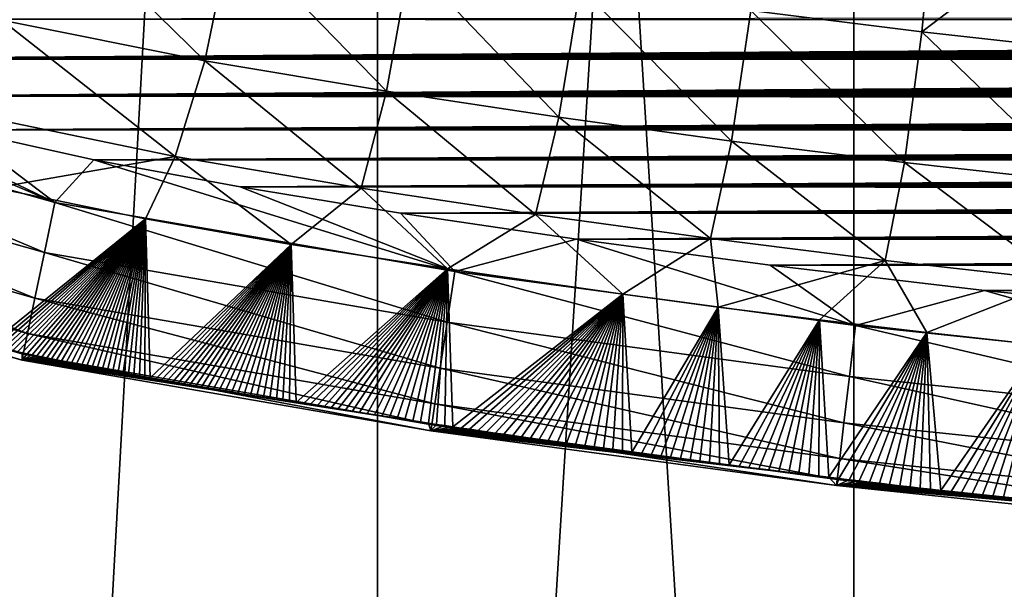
# Model space of a CAD drawing. Header units: metres. Extents: x -26 to 26, y -119 to 32.
# Tile 5 of 208: x -8.24 to -4.93, y -109.31 to -107.39. Entities that reach past the tile are written whole.
import ezdxf

# ---------------------------------------------------------------- set-up
doc = ezdxf.new("R2010")
doc.units = ezdxf.units.M
doc.layers.add('solid_13_411_041_XXX', color=7, linetype='CONTINUOUS')

msp = doc.modelspace()

# ---------------------------------------------------------------- linework, layer by layer
at = {"layer": 'solid_13_411_041_XXX'}
for points in [[(-7.038728, -93.205933, 98.140068), (-8.467604, -93.205933, 96.919693), (-8.467516, -119.005936, 96.919785)], [(-8.467604, -93.205933, 79.984489), (-7.038728, -93.205933, 78.764114), (-8.467516, -119.005936, 79.984398)], [(-7.038728, -93.205933, 98.140068), (-8.467516, -119.005936, 96.919785), (-7.038634, -119.005936, 98.140137)], [(-7.038728, -93.205933, 78.764114), (-7.038634, -119.005936, 78.764046), (-8.467516, -119.005936, 79.984398)], [(-7.038728, -93.205933, 98.140068), (-7.038634, -119.005936, 98.140137), (-5.436509, -119.005936, 99.12191)], [(-5.436536, -93.205933, 99.121895), (-7.038728, -93.205933, 98.140068), (-5.436509, -119.005936, 99.12191)], [(-7.038728, -93.205933, 78.764114), (-5.436536, -93.205933, 77.782288), (-7.038634, -119.005936, 78.764046)], [(-5.436536, -93.205933, 77.782288), (-5.436509, -119.005936, 77.782272), (-7.038634, -119.005936, 78.764046)], [(-5.436536, -93.205933, 99.121895), (-5.436509, -119.005936, 99.12191), (-3.700351, -119.005936, 99.841034)], [(-3.700479, -93.205933, 99.840988), (-5.436536, -93.205933, 99.121895), (-3.700351, -119.005936, 99.841034)], [(-5.436536, -93.205933, 77.782288), (-3.700479, -93.205933, 77.063187), (-5.436509, -119.005936, 77.782272)], [(-3.700479, -93.205933, 77.063187), (-3.700351, -119.005936, 77.063148), (-5.436509, -119.005936, 77.782272)], [(-8.303726, -107.394485, 141.047073), (-8.909096, -106.800293, 140.482422), (-8.194038, -106.968033, 140.481308)], [(-5.207723, -107.433243, 140.491501), (-5.782812, -107.361885, 140.490936), (-5.155391, -106.897522, 139.997116)], [(-5.207723, -107.433243, 140.491501), (-5.155391, -106.897522, 139.997116), (-4.585119, -106.960976, 139.997635)], [(-7.619824, -107.53109, 141.055267), (-8.303726, -107.394485, 141.047073), (-8.194038, -106.968033, 140.481308)], [(-7.619824, -107.53109, 141.055267), (-8.194038, -106.968033, 140.481308), (-7.530667, -107.097343, 140.487335)], [(-4.631732, -107.497192, 140.491989), (-5.207723, -107.433243, 140.491501), (-4.585119, -106.960976, 139.997635)], [(-7.008628, -107.633286, 141.058167), (-7.619824, -107.53109, 141.055267), (-7.530667, -107.097343, 140.487335)], [(-7.008628, -107.633286, 141.058167), (-7.530667, -107.097343, 140.487335), (-6.930664, -107.196754, 140.489563)], [(-6.428645, -107.720642, 141.058853), (-7.008628, -107.633286, 141.058167), (-6.930664, -107.196754, 140.489563)], [(-6.428645, -107.720642, 141.058853), (-6.930664, -107.196754, 140.489563), (-6.357194, -107.283051, 140.490265)], [(-5.847827, -107.800468, 141.059525), (-6.428645, -107.720642, 141.058853), (-6.357194, -107.283051, 140.490265)], [(-5.847827, -107.800468, 141.059525), (-6.357194, -107.283051, 140.490265), (-5.782812, -107.361885, 140.490936)], [(9.655159, -107.379677, 145.146133), (-9.627528, -107.390602, 145.146133), (9.606914, -107.398712, 145.146133)], [(-5.266341, -107.872704, 141.060043), (-5.847827, -107.800468, 141.059525), (-5.782812, -107.361885, 140.490936)], [(-5.266341, -107.872704, 141.060043), (-5.782812, -107.361885, 140.490936), (-5.207723, -107.433243, 140.491501)], [(9.606914, -107.398712, 145.146133), (-9.627528, -107.390602, 145.146133), (-9.260821, -107.52536, 145.146149)], [(9.606914, -107.398712, 145.146133), (-9.260821, -107.52536, 145.146149), (9.558223, -107.417564, 145.146133)], [(-8.303726, -107.394485, 141.047073), (-7.719782, -107.852394, 141.670105), (-8.425823, -107.706932, 141.659439)], [(-7.619824, -107.53109, 141.055267), (-7.719782, -107.852394, 141.670105), (-8.303726, -107.394485, 141.047073)], [(9.558223, -107.417564, 145.146133), (-9.260821, -107.52536, 145.146149), (9.509071, -107.436234, 145.146133)], [(9.509071, -107.436234, 145.146133), (-9.260821, -107.52536, 145.146149), (9.459443, -107.45472, 145.146149)], [(-4.683931, -107.937447, 141.060501), (-5.266341, -107.872704, 141.060043), (-5.207723, -107.433243, 140.491501)], [(-4.683931, -107.937447, 141.060501), (-5.207723, -107.433243, 140.491501), (-4.631732, -107.497192, 140.491989)], [(9.459443, -107.45472, 145.146149), (-9.260821, -107.52536, 145.146149), (9.409346, -107.473015, 145.146149)], [(9.409346, -107.473015, 145.146149), (-9.260821, -107.52536, 145.146149), (9.358829, -107.491142, 145.146149)], [(9.358829, -107.491142, 145.146149), (-9.260821, -107.52536, 145.146149), (9.307877, -107.509102, 145.146149)], [(9.307877, -107.509102, 145.146149), (-9.260821, -107.52536, 145.146149), (9.256473, -107.526878, 145.146149)], [(-9.260821, -107.52536, 145.146149), (-9.451155, -107.634087, 145.126526), (-8.124532, -108.006798, 145.126282)], [(-8.868689, -107.649773, 145.146164), (-9.260821, -107.52536, 145.146149), (-8.124532, -108.006798, 145.126282)], [(9.256473, -107.526878, 145.146149), (-9.260821, -107.52536, 145.146149), (-8.868689, -107.649773, 145.146164)], [(9.256473, -107.526878, 145.146149), (-8.868689, -107.649773, 145.146164), (9.204599, -107.544456, 145.146149)], [(9.204599, -107.544456, 145.146149), (-8.868689, -107.649773, 145.146164), (9.15224, -107.561844, 145.146149)], [(-7.619824, -107.53109, 141.055267), (-7.094439, -107.958527, 141.674149), (-7.719782, -107.852394, 141.670105)], [(-7.008628, -107.633286, 141.058167), (-7.094439, -107.958527, 141.674149), (-7.619824, -107.53109, 141.055267)], [(9.15224, -107.561844, 145.146149), (-8.868689, -107.649773, 145.146164), (9.099377, -107.579018, 145.146149)], [(9.099377, -107.579018, 145.146149), (-8.868689, -107.649773, 145.146164), (9.045992, -107.595978, 145.146149)], [(9.045992, -107.595978, 145.146149), (-8.868689, -107.649773, 145.146164), (8.992079, -107.612717, 145.146149)], [(8.992079, -107.612717, 145.146149), (-8.868689, -107.649773, 145.146164), (8.937696, -107.629272, 145.146164)], [(-9.451155, -107.634087, 145.126526), (-9.50905, -107.794708, 145.061218), (-8.159728, -108.17511, 145.059998)], [(-8.124532, -108.006798, 145.126282), (-9.451155, -107.634087, 145.126526), (-8.159728, -108.17511, 145.059998)], [(8.937696, -107.629272, 145.146164), (-8.868689, -107.649773, 145.146164), (8.88284, -107.64563, 145.146164)], [(8.88284, -107.64563, 145.146164), (-8.868689, -107.649773, 145.146164), (8.827491, -107.661789, 145.146164)], [(-7.008628, -107.633286, 141.058167), (-6.507006, -108.047417, 141.674805), (-7.094439, -107.958527, 141.674149)], [(-6.428645, -107.720642, 141.058853), (-6.507006, -108.047417, 141.674805), (-7.008628, -107.633286, 141.058167)], [(-8.447598, -107.762825, 145.146164), (-8.868689, -107.649773, 145.146164), (-8.124532, -108.006798, 145.126282)], [(8.827491, -107.661789, 145.146164), (-8.868689, -107.649773, 145.146164), (-8.447598, -107.762825, 145.146164)], [(8.827491, -107.661789, 145.146164), (-8.447598, -107.762825, 145.146164), (8.771628, -107.677734, 145.146164)], [(8.771628, -107.677734, 145.146164), (-8.447598, -107.762825, 145.146164), (8.715231, -107.693451, 145.146164)], [(8.715231, -107.693451, 145.146164), (-8.447598, -107.762825, 145.146164), (8.658278, -107.708939, 145.146164)], [(8.658278, -107.708939, 145.146164), (-8.447598, -107.762825, 145.146164), (8.600751, -107.724174, 145.146164)], [(-8.425823, -107.706932, 141.659439), (-7.719782, -107.852394, 141.670105), (-8.325755, -107.957504, 142.293732)], [(8.600751, -107.724174, 145.146164), (-8.447598, -107.762825, 145.146164), (8.542627, -107.739159, 145.146164)], [(8.542627, -107.739159, 145.146164), (-8.447598, -107.762825, 145.146164), (8.483989, -107.75386, 145.146164)], [(-6.428645, -107.720642, 141.058853), (-5.919114, -108.128609, 141.675491), (-6.507006, -108.047417, 141.674805)], [(-5.847827, -107.800468, 141.059525), (-5.919114, -108.128609, 141.675491), (-6.428645, -107.720642, 141.058853)], [(8.483989, -107.75386, 145.146164), (-8.447598, -107.762825, 145.146164), (8.424864, -107.768295, 145.146164)], [(-7.993574, -107.863434, 145.146179), (-8.447598, -107.762825, 145.146164), (-8.124532, -108.006798, 145.126282)], [(8.424864, -107.768295, 145.146164), (-8.447598, -107.762825, 145.146164), (-7.993574, -107.863434, 145.146179)], [(8.424864, -107.768295, 145.146164), (-7.993574, -107.863434, 145.146179), (8.36521, -107.782478, 145.146164)], [(-9.50905, -107.794708, 145.061218), (-9.561918, -107.941391, 144.947174), (-8.191816, -108.328568, 144.944138)], [(-8.159728, -108.17511, 145.059998), (-9.50905, -107.794708, 145.061218), (-8.191816, -108.328568, 144.944138)], [(8.36521, -107.782478, 145.146164), (-7.993574, -107.863434, 145.146179), (8.304983, -107.796425, 145.146164)], [(8.304983, -107.796425, 145.146164), (-7.993574, -107.863434, 145.146179), (8.244142, -107.810173, 145.146179)], [(8.244142, -107.810173, 145.146179), (-7.993574, -107.863434, 145.146179), (8.182643, -107.82373, 145.146179)], [(-5.847827, -107.800468, 141.059525), (-5.330624, -108.202065, 141.675995), (-5.919114, -108.128609, 141.675491)], [(-5.266341, -107.872704, 141.060043), (-5.330624, -108.202065, 141.675995), (-5.847827, -107.800468, 141.059525)], [(8.182643, -107.82373, 145.146179), (-7.993574, -107.863434, 145.146179), (8.120444, -107.837128, 145.146179)], [(8.120444, -107.837128, 145.146179), (-7.993574, -107.863434, 145.146179), (8.057502, -107.850372, 145.146179)], [(-7.719782, -107.852394, 141.670105), (-7.819412, -108.061745, 142.303391), (-8.325755, -107.957504, 142.293732)], [(-7.993574, -107.863434, 145.146179), (-8.124532, -108.006798, 145.126282), (-6.77919, -108.23925, 145.126282)], [(8.057502, -107.850372, 145.146179), (-7.993574, -107.863434, 145.146179), (7.993862, -107.863449, 145.146179)], [(-7.500702, -107.955017, 145.146179), (-7.993574, -107.863434, 145.146179), (-6.77919, -108.23925, 145.126282)], [(7.993862, -107.863449, 145.146179), (-7.993574, -107.863434, 145.146179), (-7.500702, -107.955017, 145.146179)], [(-7.719782, -107.852394, 141.670105), (-7.329598, -108.148155, 142.308624), (-7.819412, -108.061745, 142.303391)], [(-7.719782, -107.852394, 141.670105), (-7.094439, -107.958527, 141.674149), (-7.329598, -108.148155, 142.308624)], [(7.993862, -107.863449, 145.146179), (-7.500702, -107.955017, 145.146179), (7.92965, -107.876274, 145.146179)], [(7.92965, -107.876274, 145.146179), (-7.500702, -107.955017, 145.146179), (7.864818, -107.888885, 145.146179)], [(-5.266341, -107.872704, 141.060043), (-4.741158, -108.267914, 141.676437), (-5.330624, -108.202065, 141.675995)], [(-4.683931, -107.937447, 141.060501), (-4.741158, -108.267914, 141.676437), (-5.266341, -107.872704, 141.060043)], [(7.864818, -107.888885, 145.146179), (-7.500702, -107.955017, 145.146179), (7.799307, -107.901321, 145.146179)], [(7.799307, -107.901321, 145.146179), (-7.500702, -107.955017, 145.146179), (7.733063, -107.91362, 145.146179)], [(-9.561918, -107.941391, 144.947174), (-9.603014, -108.055428, 144.791992), (-8.216617, -108.447182, 144.78656)], [(-8.191816, -108.328568, 144.944138), (-9.561918, -107.941391, 144.947174), (-8.216617, -108.447182, 144.78656)], [(7.733063, -107.91362, 145.146179), (-7.500702, -107.955017, 145.146179), (7.66603, -107.925819, 145.146179)], [(7.66603, -107.925819, 145.146179), (-7.500702, -107.955017, 145.146179), (7.598151, -107.93795, 145.146179)], [(7.598151, -107.93795, 145.146179), (-7.500702, -107.955017, 145.146179), (7.529371, -107.950058, 145.146179)], [(-8.325755, -107.957504, 142.293732), (-7.819412, -108.061745, 142.303391), (-8.349048, -108.48822, 144.255127)], [(7.529371, -107.950058, 145.146179), (-7.500702, -107.955017, 145.146179), (7.459672, -107.962151, 145.146179)], [(-6.961962, -108.042709, 145.146194), (-7.500702, -107.955017, 145.146179), (-6.77919, -108.23925, 145.126282)], [(7.459672, -107.962151, 145.146179), (-7.500702, -107.955017, 145.146179), (-6.961962, -108.042709, 145.146194)], [(-7.094439, -107.958527, 141.674149), (-6.803967, -108.230713, 142.30957), (-7.329598, -108.148155, 142.308624)], [(-7.094439, -107.958527, 141.674149), (-6.507006, -108.047417, 141.674805), (-6.803967, -108.230713, 142.30957)], [(7.459672, -107.962151, 145.146179), (-6.961962, -108.042709, 145.146194), (7.389238, -107.974136, 145.146179)], [(7.389238, -107.974136, 145.146179), (-6.961962, -108.042709, 145.146194), (7.31805, -107.986015, 145.146194)], [(-8.124532, -108.006798, 145.126282), (-8.159728, -108.17511, 145.059998), (-6.804708, -108.409393, 145.059921)], [(-6.77919, -108.23925, 145.126282), (-8.124532, -108.006798, 145.126282), (-6.804708, -108.409393, 145.059921)], [(7.31805, -107.986015, 145.146194), (-6.961962, -108.042709, 145.146194), (7.246047, -107.99781, 145.146194)], [(7.246047, -107.99781, 145.146194), (-6.961962, -108.042709, 145.146194), (7.173171, -108.00956, 145.146194)], [(7.173171, -108.00956, 145.146194), (-6.961962, -108.042709, 145.146194), (7.099361, -108.021271, 145.146194)], [(7.099361, -108.021271, 145.146194), (-6.961962, -108.042709, 145.146194), (7.024558, -108.03299, 145.146194)], [(7.024558, -108.03299, 145.146194), (-6.961962, -108.042709, 145.146194), (6.9487, -108.044731, 145.146194)], [(-6.369969, -108.130249, 145.146194), (-6.961962, -108.042709, 145.146194), (-6.77919, -108.23925, 145.126282)], [(6.9487, -108.044731, 145.146194), (-6.961962, -108.042709, 145.146194), (-6.369969, -108.130249, 145.146194)], [(-9.603014, -108.055428, 144.791992), (-9.627728, -108.124008, 144.613068), (-8.231297, -108.517395, 144.605255)], [(-8.216617, -108.447182, 144.78656), (-9.603014, -108.055428, 144.791992), (-8.231297, -108.517395, 144.605255)], [(-7.819412, -108.061745, 142.303391), (-8.332788, -108.49176, 144.255081), (-8.349048, -108.48822, 144.255127)], [(-7.819412, -108.061745, 142.303391), (-8.316499, -108.495285, 144.255035), (-8.332788, -108.49176, 144.255081)], [(-7.819412, -108.061745, 142.303391), (-8.300169, -108.498787, 144.25499), (-8.316499, -108.495285, 144.255035)], [(-7.819412, -108.061745, 142.303391), (-8.283794, -108.502289, 144.254959), (-8.300169, -108.498787, 144.25499)], [(-7.819412, -108.061745, 142.303391), (-8.267366, -108.505775, 144.254913), (-8.283794, -108.502289, 144.254959)], [(-7.819412, -108.061745, 142.303391), (-8.250921, -108.509239, 144.254883), (-8.267366, -108.505775, 144.254913)], [(-7.819412, -108.061745, 142.303391), (-8.23449, -108.512688, 144.254837), (-8.250921, -108.509239, 144.254883)], [(-7.819412, -108.061745, 142.303391), (-8.218064, -108.516106, 144.254807), (-8.23449, -108.512688, 144.254837)], [(-7.819412, -108.061745, 142.303391), (-8.201631, -108.519508, 144.254776), (-8.218064, -108.516106, 144.254807)], [(-7.819412, -108.061745, 142.303391), (-8.185177, -108.522896, 144.254745), (-8.201631, -108.519508, 144.254776)], [(-7.819412, -108.061745, 142.303391), (-8.168694, -108.526268, 144.254715), (-8.185177, -108.522896, 144.254745)], [(-7.819412, -108.061745, 142.303391), (-8.152167, -108.529633, 144.2547), (-8.168694, -108.526268, 144.254715)], [(-7.819412, -108.061745, 142.303391), (-8.135588, -108.532982, 144.254669), (-8.152167, -108.529633, 144.2547)], [(-7.819412, -108.061745, 142.303391), (-8.118942, -108.536331, 144.254639), (-8.135588, -108.532982, 144.254669)], [(-7.819412, -108.061745, 142.303391), (-8.102219, -108.539673, 144.254623), (-8.118942, -108.536331, 144.254639)], [(-7.819412, -108.061745, 142.303391), (-8.085407, -108.543007, 144.254593), (-8.102219, -108.539673, 144.254623)], [(-7.819412, -108.061745, 142.303391), (-8.068495, -108.546349, 144.254578), (-8.085407, -108.543007, 144.254593)], [(-7.819412, -108.061745, 142.303391), (-8.051471, -108.54969, 144.254547), (-8.068495, -108.546349, 144.254578)], [(-7.819412, -108.061745, 142.303391), (-8.034322, -108.55304, 144.254532), (-8.051471, -108.54969, 144.254547)], [(-7.819412, -108.061745, 142.303391), (-8.017067, -108.556389, 144.254501), (-8.034322, -108.55304, 144.254532)], [(-7.819412, -108.061745, 142.303391), (-7.999768, -108.559731, 144.254486), (-8.017067, -108.556389, 144.254501)], [(-7.819412, -108.061745, 142.303391), (-7.982417, -108.563057, 144.254471), (-7.999768, -108.559731, 144.254486)], [(-7.819412, -108.061745, 142.303391), (-7.965002, -108.566383, 144.254456), (-7.982417, -108.563057, 144.254471)], [(-7.819412, -108.061745, 142.303391), (-7.947513, -108.569702, 144.254425), (-7.965002, -108.566383, 144.254456)], [(-7.819412, -108.061745, 142.303391), (-7.929938, -108.573021, 144.25441), (-7.947513, -108.569702, 144.254425)], [(-7.819412, -108.061745, 142.303391), (-7.912267, -108.576332, 144.254395), (-7.929938, -108.573021, 144.25441)], [(-7.819412, -108.061745, 142.303391), (-7.894488, -108.579651, 144.254379), (-7.912267, -108.576332, 144.254395)], [(-7.819412, -108.061745, 142.303391), (-7.87659, -108.582977, 144.254364), (-7.894488, -108.579651, 144.254379)], [(-7.819412, -108.061745, 142.303391), (-7.858562, -108.586311, 144.254349), (-7.87659, -108.582977, 144.254364)], [(-7.819412, -108.061745, 142.303391), (-7.840392, -108.589645, 144.254333), (-7.858562, -108.586311, 144.254349)], [(-7.819412, -108.061745, 142.303391), (-7.822069, -108.592995, 144.254318), (-7.840392, -108.589645, 144.254333)], [(-7.819412, -108.061745, 142.303391), (-7.803581, -108.596359, 144.254303), (-7.822069, -108.592995, 144.254318)], [(-7.819412, -108.061745, 142.303391), (-7.329598, -108.148155, 142.308624), (-7.803581, -108.596359, 144.254303)], [(-6.507006, -108.047417, 141.674805), (-6.213756, -108.315742, 142.310333), (-6.803967, -108.230713, 142.30957)], [(-6.507006, -108.047417, 141.674805), (-5.919114, -108.128609, 141.675491), (-6.213756, -108.315742, 142.310333)], [(6.9487, -108.044731, 145.146194), (-6.369969, -108.130249, 145.146194), (6.871736, -108.056526, 145.146194)], [(6.871736, -108.056526, 145.146194), (-6.369969, -108.130249, 145.146194), (6.793811, -108.068352, 145.146194)], [(6.793811, -108.068352, 145.146194), (-6.369969, -108.130249, 145.146194), (6.71498, -108.080185, 145.146194)], [(6.71498, -108.080185, 145.146194), (-6.369969, -108.130249, 145.146194), (6.635184, -108.092018, 145.146194)], [(6.635184, -108.092018, 145.146194), (-6.369969, -108.130249, 145.146194), (6.554369, -108.103851, 145.146194)], [(6.554369, -108.103851, 145.146194), (-6.369969, -108.130249, 145.146194), (6.472479, -108.115685, 145.146194)], [(-9.627728, -108.124008, 144.613068), (-9.635186, -108.144722, 144.431534), (-8.235368, -108.53688, 144.421982)], [(-8.231297, -108.517395, 144.605255), (-9.627728, -108.124008, 144.613068), (-8.235368, -108.53688, 144.421982)], [(-6.369969, -108.130249, 145.146194), (-6.77919, -108.23925, 145.126282), (-5.430504, -108.420959, 145.126297)], [(6.472479, -108.115685, 145.146194), (-6.369969, -108.130249, 145.146194), (6.389459, -108.127502, 145.146194)], [(6.389459, -108.127502, 145.146194), (-6.369969, -108.130249, 145.146194), (6.305251, -108.139313, 145.146194)], [(-5.71732, -108.217575, 145.14621), (-6.369969, -108.130249, 145.146194), (-5.430504, -108.420959, 145.126297)], [(6.305251, -108.139313, 145.146194), (-6.369969, -108.130249, 145.146194), (-5.71732, -108.217575, 145.14621)], [(-5.919114, -108.128609, 141.675491), (-5.892877, -108.358665, 142.310623), (-6.213756, -108.315742, 142.310333)], [(-5.919114, -108.128609, 141.675491), (-5.330624, -108.202065, 141.675995), (-5.892877, -108.358665, 142.310623)], [(6.305251, -108.139313, 145.146194), (-5.71732, -108.217575, 145.14621), (6.219801, -108.151115, 145.146194)], [(-9.635186, -108.144722, 144.431534), (-8.250921, -108.509239, 144.254883), (-8.23449, -108.512688, 144.254837)], [(-8.235368, -108.53688, 144.421982), (-9.635186, -108.144722, 144.431534), (-8.23449, -108.512688, 144.254837)], [(-8.159728, -108.17511, 145.059998), (-8.191816, -108.328568, 144.944138), (-6.82797, -108.564499, 144.943924)], [(-6.804708, -108.409393, 145.059921), (-8.159728, -108.17511, 145.059998), (-6.82797, -108.564499, 144.943924)], [(-7.329598, -108.148155, 142.308624), (-7.784918, -108.599739, 144.254288), (-7.803581, -108.596359, 144.254303)], [(-7.329598, -108.148155, 142.308624), (-7.766081, -108.603127, 144.254272), (-7.784918, -108.599739, 144.254288)], [(-7.329598, -108.148155, 142.308624), (-7.747134, -108.606522, 144.254257), (-7.766081, -108.603127, 144.254272)], [(-7.329598, -108.148155, 142.308624), (-7.728078, -108.609909, 144.254242), (-7.747134, -108.606522, 144.254257)], [(-7.329598, -108.148155, 142.308624), (-7.708903, -108.613312, 144.254242), (-7.728078, -108.609909, 144.254242)], [(-7.329598, -108.148155, 142.308624), (-7.6896, -108.616714, 144.254227), (-7.708903, -108.613312, 144.254242)], [(-7.329598, -108.148155, 142.308624), (-7.67016, -108.620125, 144.254211), (-7.6896, -108.616714, 144.254227)], [(-7.329598, -108.148155, 142.308624), (-7.650573, -108.623543, 144.254196), (-7.67016, -108.620125, 144.254211)], [(-7.329598, -108.148155, 142.308624), (-7.63083, -108.626976, 144.254181), (-7.650573, -108.623543, 144.254196)], [(-7.329598, -108.148155, 142.308624), (-7.61092, -108.630417, 144.254166), (-7.63083, -108.626976, 144.254181)], [(-7.329598, -108.148155, 142.308624), (-7.590835, -108.633873, 144.25415), (-7.61092, -108.630417, 144.254166)], [(-7.329598, -108.148155, 142.308624), (-7.570564, -108.637337, 144.25415), (-7.590835, -108.633873, 144.25415)], [(-7.329598, -108.148155, 142.308624), (-7.550099, -108.640823, 144.254135), (-7.570564, -108.637337, 144.25415)], [(-7.329598, -108.148155, 142.308624), (-7.529429, -108.644325, 144.25412), (-7.550099, -108.640823, 144.254135)], [(-7.329598, -108.148155, 142.308624), (-7.508545, -108.64785, 144.25412), (-7.529429, -108.644325, 144.25412)], [(-7.329598, -108.148155, 142.308624), (-7.487442, -108.65139, 144.254105), (-7.508545, -108.64785, 144.25412)], [(-7.329598, -108.148155, 142.308624), (-7.466173, -108.654945, 144.254105), (-7.487442, -108.65139, 144.254105)], [(-7.329598, -108.148155, 142.308624), (-7.444754, -108.658501, 144.254089), (-7.466173, -108.654945, 144.254105)], [(-7.329598, -108.148155, 142.308624), (-7.423173, -108.662071, 144.254089), (-7.444754, -108.658501, 144.254089)], [(-7.329598, -108.148155, 142.308624), (-7.401423, -108.665657, 144.254074), (-7.423173, -108.662071, 144.254089)], [(-7.329598, -108.148155, 142.308624), (-7.379492, -108.66925, 144.254074), (-7.401423, -108.665657, 144.254074)], [(-7.329598, -108.148155, 142.308624), (-7.357373, -108.672859, 144.254074), (-7.379492, -108.66925, 144.254074)], [(-7.329598, -108.148155, 142.308624), (-7.335055, -108.676483, 144.254059), (-7.357373, -108.672859, 144.254074)], [(-7.329598, -108.148155, 142.308624), (-7.31253, -108.680122, 144.254059), (-7.335055, -108.676483, 144.254059)], [(-7.329598, -108.148155, 142.308624), (-6.803967, -108.230713, 142.30957), (-7.31253, -108.680122, 144.254059)], [(6.219801, -108.151115, 145.146194), (-5.71732, -108.217575, 145.14621), (6.133165, -108.16291, 145.146194)], [(6.133165, -108.16291, 145.146194), (-5.71732, -108.217575, 145.14621), (6.045473, -108.174736, 145.14621)], [(6.045473, -108.174736, 145.14621), (-5.71732, -108.217575, 145.14621), (5.956676, -108.186562, 145.14621)], [(-5.330624, -108.202065, 141.675995), (-5.552053, -108.401749, 142.310898), (-5.892877, -108.358665, 142.310623)], [(5.956676, -108.186562, 145.14621), (-5.71732, -108.217575, 145.14621), (5.866723, -108.198372, 145.14621)], [(5.866723, -108.198372, 145.14621), (-5.71732, -108.217575, 145.14621), (5.775562, -108.210167, 145.14621)], [(-5.330624, -108.202065, 141.675995), (-5.19062, -108.444618, 142.311203), (-5.552053, -108.401749, 142.310898)], [(-5.330624, -108.202065, 141.675995), (-4.741158, -108.267914, 141.676437), (-5.19062, -108.444618, 142.311203)], [(-6.803967, -108.230713, 142.30957), (-7.289788, -108.683784, 144.254059), (-7.31253, -108.680122, 144.254059)], [(-6.803967, -108.230713, 142.30957), (-7.266819, -108.687462, 144.254059), (-7.289788, -108.683784, 144.254059)], [(-6.803967, -108.230713, 142.30957), (-7.243613, -108.691162, 144.254059), (-7.266819, -108.687462, 144.254059)], [(-6.803967, -108.230713, 142.30957), (-7.220162, -108.694893, 144.254044), (-7.243613, -108.691162, 144.254059)], [(-6.803967, -108.230713, 142.30957), (-7.196456, -108.698639, 144.254044), (-7.220162, -108.694893, 144.254044)], [(-6.803967, -108.230713, 142.30957), (-7.172487, -108.702408, 144.254044), (-7.196456, -108.698639, 144.254044)], [(-6.803967, -108.230713, 142.30957), (-7.148286, -108.706207, 144.254044), (-7.172487, -108.702408, 144.254044)], [(-6.803967, -108.230713, 142.30957), (-7.123883, -108.710014, 144.254044), (-7.148286, -108.706207, 144.254044)], [(-6.803967, -108.230713, 142.30957), (-7.09927, -108.713844, 144.254044), (-7.123883, -108.710014, 144.254044)], [(-6.803967, -108.230713, 142.30957), (-7.074442, -108.71769, 144.254044), (-7.09927, -108.713844, 144.254044)], [(-6.803967, -108.230713, 142.30957), (-7.049394, -108.721558, 144.254044), (-7.074442, -108.71769, 144.254044)], [(-6.803967, -108.230713, 142.30957), (-7.024118, -108.725441, 144.254044), (-7.049394, -108.721558, 144.254044)], [(-6.803967, -108.230713, 142.30957), (-6.99861, -108.729347, 144.254044), (-7.024118, -108.725441, 144.254044)], [(-6.803967, -108.230713, 142.30957), (-6.972863, -108.733276, 144.254044), (-6.99861, -108.729347, 144.254044)], [(-6.803967, -108.230713, 142.30957), (-6.94687, -108.737221, 144.254044), (-6.972863, -108.733276, 144.254044)], [(-6.803967, -108.230713, 142.30957), (-6.920626, -108.741196, 144.254044), (-6.94687, -108.737221, 144.254044)], [(-6.803967, -108.230713, 142.30957), (-6.894123, -108.745193, 144.254044), (-6.920626, -108.741196, 144.254044)], [(-6.803967, -108.230713, 142.30957), (-6.867354, -108.749214, 144.254044), (-6.894123, -108.745193, 144.254044)], [(-6.803967, -108.230713, 142.30957), (-6.840315, -108.753265, 144.254044), (-6.867354, -108.749214, 144.254044)], [(-6.803967, -108.230713, 142.30957), (-6.812997, -108.757339, 144.254044), (-6.840315, -108.753265, 144.254044)], [(-6.803967, -108.230713, 142.30957), (-6.785387, -108.761436, 144.254044), (-6.812997, -108.757339, 144.254044)], [(-6.77919, -108.23925, 145.126282), (-6.804708, -108.409393, 145.059921), (-5.450894, -108.591805, 145.059937)], [(-6.803967, -108.230713, 142.30957), (-6.213756, -108.315742, 142.310333), (-6.785387, -108.761436, 144.254044)], [(-5.430504, -108.420959, 145.126297), (-6.77919, -108.23925, 145.126282), (-5.450894, -108.591805, 145.059937)], [(5.775562, -108.210167, 145.14621), (-5.71732, -108.217575, 145.14621), (5.683143, -108.221916, 145.14621)], [(-4.996978, -108.302971, 145.14621), (-5.71732, -108.217575, 145.14621), (-5.430504, -108.420959, 145.126297)], [(5.683143, -108.221916, 145.14621), (-5.71732, -108.217575, 145.14621), (-4.996978, -108.302971, 145.14621)], [(5.683143, -108.221916, 145.14621), (-4.996978, -108.302971, 145.14621), (5.589415, -108.233604, 145.14621)], [(5.589415, -108.233604, 145.14621), (-4.996978, -108.302971, 145.14621), (5.494325, -108.245232, 145.14621)], [(-4.741158, -108.267914, 141.676437), (-4.805071, -108.487152, 142.311462), (-5.19062, -108.444618, 142.311203)], [(5.494325, -108.245232, 145.14621), (-4.996978, -108.302971, 145.14621), (5.397872, -108.256775, 145.14621)], [(5.397872, -108.256775, 145.14621), (-4.996978, -108.302971, 145.14621), (5.30024, -108.268311, 145.14621)], [(5.30024, -108.268311, 145.14621), (-4.996978, -108.302971, 145.14621), (5.201394, -108.279823, 145.14621)], [(-4.996978, -108.302971, 145.14621), (-5.430504, -108.420959, 145.126297), (-4.077235, -108.562836, 145.126312)], [(5.201394, -108.279823, 145.14621), (-4.996978, -108.302971, 145.14621), (5.101268, -108.291283, 145.14621)], [(5.101268, -108.291283, 145.14621), (-4.996978, -108.302971, 145.14621), (4.999798, -108.302681, 145.14621)], [(4.999798, -108.302681, 145.14621), (-4.996978, -108.302971, 145.14621), (4.896919, -108.313988, 145.14621)], [(-4.200954, -108.383972, 145.146225), (-4.996978, -108.302971, 145.14621), (-4.077235, -108.562836, 145.126312)], [(4.896919, -108.313988, 145.14621), (-4.996978, -108.302971, 145.14621), (-4.200954, -108.383972, 145.146225)], [(-8.191816, -108.328568, 144.944138), (-8.216617, -108.447182, 144.78656), (-6.845942, -108.684334, 144.786163)], [(-6.82797, -108.564499, 144.943924), (-8.191816, -108.328568, 144.944138), (-6.845942, -108.684334, 144.786163)], [(-6.213756, -108.315742, 142.310333), (-6.757473, -108.765564, 144.254044), (-6.785387, -108.761436, 144.254044)], [(-6.213756, -108.315742, 142.310333), (-6.729266, -108.769714, 144.254044), (-6.757473, -108.765564, 144.254044)], [(-6.213756, -108.315742, 142.310333), (-6.700779, -108.773888, 144.254044), (-6.729266, -108.769714, 144.254044)], [(-6.213756, -108.315742, 142.310333), (-6.672026, -108.778084, 144.254044), (-6.700779, -108.773888, 144.254044)], [(-6.213756, -108.315742, 142.310333), (-6.643018, -108.782303, 144.254044), (-6.672026, -108.778084, 144.254044)], [(-6.213756, -108.315742, 142.310333), (-6.613767, -108.786537, 144.254044), (-6.643018, -108.782303, 144.254044)], [(-6.213756, -108.315742, 142.310333), (-6.584287, -108.790779, 144.254044), (-6.613767, -108.786537, 144.254044)], [(-6.213756, -108.315742, 142.310333), (-6.554589, -108.795036, 144.254059), (-6.584287, -108.790779, 144.254044)], [(-6.213756, -108.315742, 142.310333), (-6.524686, -108.799309, 144.254059), (-6.554589, -108.795036, 144.254059)], [(-6.213756, -108.315742, 142.310333), (-6.494591, -108.803581, 144.254059), (-6.524686, -108.799309, 144.254059)], [(-6.213756, -108.315742, 142.310333), (-6.464316, -108.807861, 144.254059), (-6.494591, -108.803581, 144.254059)], [(-6.213756, -108.315742, 142.310333), (-6.433874, -108.812149, 144.254059), (-6.464316, -108.807861, 144.254059)], [(-6.213756, -108.315742, 142.310333), (-6.403277, -108.816429, 144.254059), (-6.433874, -108.812149, 144.254059)], [(-6.213756, -108.315742, 142.310333), (-6.37251, -108.820724, 144.254059), (-6.403277, -108.816429, 144.254059)], [(-6.213756, -108.315742, 142.310333), (-6.341474, -108.825027, 144.254059), (-6.37251, -108.820724, 144.254059)], [(-6.213756, -108.315742, 142.310333), (-6.310173, -108.829346, 144.254059), (-6.341474, -108.825027, 144.254059)], [(-6.213756, -108.315742, 142.310333), (-6.27863, -108.833679, 144.254059), (-6.310173, -108.829346, 144.254059)], [(-6.213756, -108.315742, 142.310333), (-6.246865, -108.83802, 144.254059), (-6.27863, -108.833679, 144.254059)], [(-6.213756, -108.315742, 142.310333), (-6.2149, -108.842361, 144.254059), (-6.246865, -108.83802, 144.254059)], [(-6.213756, -108.315742, 142.310333), (-6.182755, -108.84671, 144.254059), (-6.2149, -108.842361, 144.254059)], [(-6.213756, -108.315742, 142.310333), (-5.892877, -108.358665, 142.310623), (-6.182755, -108.84671, 144.254059)], [(-5.892877, -108.358665, 142.310623), (-6.150452, -108.851059, 144.254059), (-6.182755, -108.84671, 144.254059)], [(-5.892877, -108.358665, 142.310623), (-6.118011, -108.8554, 144.254059), (-6.150452, -108.851059, 144.254059)], [(-5.892877, -108.358665, 142.310623), (-6.085455, -108.859734, 144.254059), (-6.118011, -108.8554, 144.254059)], [(-5.892877, -108.358665, 142.310623), (-6.052805, -108.864052, 144.254059), (-6.085455, -108.859734, 144.254059)], [(-5.892877, -108.358665, 142.310623), (-6.020081, -108.868362, 144.254059), (-6.052805, -108.864052, 144.254059)], [(-5.892877, -108.358665, 142.310623), (-5.987304, -108.872658, 144.254059), (-6.020081, -108.868362, 144.254059)], [(-5.892877, -108.358665, 142.310623), (-5.954495, -108.87693, 144.254059), (-5.987304, -108.872658, 144.254059)], [(-5.892877, -108.358665, 142.310623), (-5.92167, -108.88118, 144.254059), (-5.954495, -108.87693, 144.254059)], [(-5.892877, -108.358665, 142.310623), (-5.888754, -108.885422, 144.254059), (-5.92167, -108.88118, 144.254059)], [(-5.892877, -108.358665, 142.310623), (-5.855727, -108.889648, 144.254059), (-5.888754, -108.885422, 144.254059)], [(-5.892877, -108.358665, 142.310623), (-5.552053, -108.401749, 142.310898), (-5.855727, -108.889648, 144.254059)], [(-5.552053, -108.401749, 142.310898), (-5.822592, -108.893875, 144.254059), (-5.855727, -108.889648, 144.254059)], [(-5.552053, -108.401749, 142.310898), (-5.789355, -108.898079, 144.254059), (-5.822592, -108.893875, 144.254059)], [(-5.552053, -108.401749, 142.310898), (-5.756019, -108.902275, 144.254059), (-5.789355, -108.898079, 144.254059)], [(-5.552053, -108.401749, 142.310898), (-5.722589, -108.906464, 144.254059), (-5.756019, -108.902275, 144.254059)], [(-5.552053, -108.401749, 142.310898), (-5.689069, -108.910637, 144.254059), (-5.722589, -108.906464, 144.254059)], [(-5.552053, -108.401749, 142.310898), (-5.655464, -108.914787, 144.254059), (-5.689069, -108.910637, 144.254059)], [(-5.552053, -108.401749, 142.310898), (-5.621777, -108.91893, 144.254059), (-5.655464, -108.914787, 144.254059)], [(-5.552053, -108.401749, 142.310898), (-5.588014, -108.923058, 144.254059), (-5.621777, -108.91893, 144.254059)], [(-5.552053, -108.401749, 142.310898), (-5.554178, -108.92717, 144.254059), (-5.588014, -108.923058, 144.254059)], [(-5.552053, -108.401749, 142.310898), (-5.520274, -108.931267, 144.254044), (-5.554178, -108.92717, 144.254059)], [(-5.552053, -108.401749, 142.310898), (-5.19062, -108.444618, 142.311203), (-5.520274, -108.931267, 144.254044)], [(-6.804708, -108.409393, 145.059921), (-6.82797, -108.564499, 144.943924), (-5.469482, -108.747543, 144.943924)], [(-5.450894, -108.591805, 145.059937), (-6.804708, -108.409393, 145.059921), (-5.469482, -108.747543, 144.943924)], [(-5.430504, -108.420959, 145.126297), (-5.450894, -108.591805, 145.059937), (-4.092669, -108.7342, 145.059937)], [(-4.077235, -108.562836, 145.126312), (-5.430504, -108.420959, 145.126297), (-4.092669, -108.7342, 145.059937)], [(-8.216617, -108.447182, 144.78656), (-8.231297, -108.517395, 144.605255), (-6.856568, -108.75518, 144.604675)], [(-6.845942, -108.684334, 144.786163), (-8.216617, -108.447182, 144.78656), (-6.856568, -108.75518, 144.604675)], [(-5.19062, -108.444618, 142.311203), (-5.486307, -108.935341, 144.254044), (-5.520274, -108.931267, 144.254044)], [(-5.19062, -108.444618, 142.311203), (-5.45228, -108.9394, 144.254044), (-5.486307, -108.935341, 144.254044)], [(-5.19062, -108.444618, 142.311203), (-5.418212, -108.943436, 144.254044), (-5.45228, -108.9394, 144.254044)], [(-5.19062, -108.444618, 142.311203), (-5.384106, -108.947456, 144.254044), (-5.418212, -108.943436, 144.254044)], [(-5.19062, -108.444618, 142.311203), (-5.349951, -108.951454, 144.254044), (-5.384106, -108.947456, 144.254044)], [(-5.19062, -108.444618, 142.311203), (-5.315737, -108.955429, 144.254044), (-5.349951, -108.951454, 144.254044)], [(-5.19062, -108.444618, 142.311203), (-5.281454, -108.959396, 144.254044), (-5.315737, -108.955429, 144.254044)], [(-5.19062, -108.444618, 142.311203), (-5.24709, -108.963341, 144.254044), (-5.281454, -108.959396, 144.254044)], [(-5.19062, -108.444618, 142.311203), (-5.212636, -108.96727, 144.254044), (-5.24709, -108.963341, 144.254044)], [(-5.19062, -108.444618, 142.311203), (-5.178082, -108.971184, 144.254044), (-5.212636, -108.96727, 144.254044)], [(-5.19062, -108.444618, 142.311203), (-5.143416, -108.975082, 144.254044), (-5.178082, -108.971184, 144.254044)], [(-5.19062, -108.444618, 142.311203), (-4.805071, -108.487152, 142.311462), (-5.143416, -108.975082, 144.254044)], [(-4.805071, -108.487152, 142.311462), (-5.108629, -108.978973, 144.254044), (-5.143416, -108.975082, 144.254044)], [(-4.805071, -108.487152, 142.311462), (-5.073709, -108.982849, 144.254044), (-5.108629, -108.978973, 144.254044)], [(-4.805071, -108.487152, 142.311462), (-5.038648, -108.986717, 144.254044), (-5.073709, -108.982849, 144.254044)], [(-4.805071, -108.487152, 142.311462), (-5.003434, -108.99057, 144.254044), (-5.038648, -108.986717, 144.254044)], [(-4.805071, -108.487152, 142.311462), (-4.968057, -108.994415, 144.254044), (-5.003434, -108.99057, 144.254044)], [(-4.805071, -108.487152, 142.311462), (-4.932534, -108.998253, 144.254044), (-4.968057, -108.994415, 144.254044)], [(-4.805071, -108.487152, 142.311462), (-4.896904, -109.002068, 144.254044), (-4.932534, -108.998253, 144.254044)], [(-8.235368, -108.53688, 144.421982), (-8.23449, -108.512688, 144.254837), (-8.218064, -108.516106, 144.254807)], [(-8.235368, -108.53688, 144.421982), (-8.218064, -108.516106, 144.254807), (-8.201631, -108.519508, 144.254776)], [(-8.231297, -108.517395, 144.605255), (-8.235368, -108.53688, 144.421982), (-6.859498, -108.774704, 144.421249)], [(-8.235368, -108.53688, 144.421982), (-8.201631, -108.519508, 144.254776), (-8.185177, -108.522896, 144.254745)], [(-8.235368, -108.53688, 144.421982), (-8.185177, -108.522896, 144.254745), (-8.168694, -108.526268, 144.254715)], [(-8.235368, -108.53688, 144.421982), (-8.168694, -108.526268, 144.254715), (-8.152167, -108.529633, 144.2547)], [(-8.235368, -108.53688, 144.421982), (-8.152167, -108.529633, 144.2547), (-8.135588, -108.532982, 144.254669)], [(-8.235368, -108.53688, 144.421982), (-8.135588, -108.532982, 144.254669), (-8.118942, -108.536331, 144.254639)], [(-8.235368, -108.53688, 144.421982), (-8.118942, -108.536331, 144.254639), (-8.102219, -108.539673, 144.254623)], [(-8.235368, -108.53688, 144.421982), (-8.102219, -108.539673, 144.254623), (-8.085407, -108.543007, 144.254593)], [(-8.235368, -108.53688, 144.421982), (-8.085407, -108.543007, 144.254593), (-8.068495, -108.546349, 144.254578)], [(-8.235368, -108.53688, 144.421982), (-8.068495, -108.546349, 144.254578), (-8.051471, -108.54969, 144.254547)], [(-8.235368, -108.53688, 144.421982), (-8.051471, -108.54969, 144.254547), (-8.034322, -108.55304, 144.254532)], [(-8.235368, -108.53688, 144.421982), (-8.034322, -108.55304, 144.254532), (-8.017067, -108.556389, 144.254501)], [(-8.235368, -108.53688, 144.421982), (-8.017067, -108.556389, 144.254501), (-7.999768, -108.559731, 144.254486)], [(-8.235368, -108.53688, 144.421982), (-7.999768, -108.559731, 144.254486), (-7.982417, -108.563057, 144.254471)], [(-8.235368, -108.53688, 144.421982), (-7.982417, -108.563057, 144.254471), (-7.965002, -108.566383, 144.254456)], [(-8.235368, -108.53688, 144.421982), (-7.965002, -108.566383, 144.254456), (-7.947513, -108.569702, 144.254425)], [(-8.235368, -108.53688, 144.421982), (-7.947513, -108.569702, 144.254425), (-7.929938, -108.573021, 144.25441)], [(-8.235368, -108.53688, 144.421982), (-7.929938, -108.573021, 144.25441), (-7.912267, -108.576332, 144.254395)], [(-8.235368, -108.53688, 144.421982), (-7.912267, -108.576332, 144.254395), (-7.894488, -108.579651, 144.254379)], [(-8.235368, -108.53688, 144.421982), (-7.894488, -108.579651, 144.254379), (-7.87659, -108.582977, 144.254364)], [(-8.235368, -108.53688, 144.421982), (-7.87659, -108.582977, 144.254364), (-7.858562, -108.586311, 144.254349)], [(-8.235368, -108.53688, 144.421982), (-7.858562, -108.586311, 144.254349), (-7.840392, -108.589645, 144.254333)], [(-8.235368, -108.53688, 144.421982), (-7.840392, -108.589645, 144.254333), (-7.822069, -108.592995, 144.254318)], [(-8.235368, -108.53688, 144.421982), (-7.822069, -108.592995, 144.254318), (-7.803581, -108.596359, 144.254303)], [(-8.235368, -108.53688, 144.421982), (-7.803581, -108.596359, 144.254303), (-7.784918, -108.599739, 144.254288)], [(-8.235368, -108.53688, 144.421982), (-7.784918, -108.599739, 144.254288), (-7.766081, -108.603127, 144.254272)], [(-8.235368, -108.53688, 144.421982), (-7.766081, -108.603127, 144.254272), (-7.747134, -108.606522, 144.254257)], [(-8.235368, -108.53688, 144.421982), (-7.747134, -108.606522, 144.254257), (-7.728078, -108.609909, 144.254242)], [(-8.235368, -108.53688, 144.421982), (-7.728078, -108.609909, 144.254242), (-7.708903, -108.613312, 144.254242)], [(-8.235368, -108.53688, 144.421982), (-7.708903, -108.613312, 144.254242), (-7.6896, -108.616714, 144.254227)], [(-8.235368, -108.53688, 144.421982), (-7.6896, -108.616714, 144.254227), (-7.67016, -108.620125, 144.254211)], [(-8.235368, -108.53688, 144.421982), (-7.67016, -108.620125, 144.254211), (-7.650573, -108.623543, 144.254196)], [(-8.235368, -108.53688, 144.421982), (-7.650573, -108.623543, 144.254196), (-7.63083, -108.626976, 144.254181)], [(-8.235368, -108.53688, 144.421982), (-7.63083, -108.626976, 144.254181), (-7.61092, -108.630417, 144.254166)], [(-8.235368, -108.53688, 144.421982), (-7.61092, -108.630417, 144.254166), (-7.590835, -108.633873, 144.25415)], [(-8.235368, -108.53688, 144.421982), (-7.590835, -108.633873, 144.25415), (-7.570564, -108.637337, 144.25415)], [(-8.235368, -108.53688, 144.421982), (-7.570564, -108.637337, 144.25415), (-7.550099, -108.640823, 144.254135)], [(-8.235368, -108.53688, 144.421982), (-7.550099, -108.640823, 144.254135), (-7.529429, -108.644325, 144.25412)], [(-8.235368, -108.53688, 144.421982), (-7.529429, -108.644325, 144.25412), (-7.508545, -108.64785, 144.25412)], [(-8.235368, -108.53688, 144.421982), (-7.508545, -108.64785, 144.25412), (-7.487442, -108.65139, 144.254105)], [(-8.235368, -108.53688, 144.421982), (-7.487442, -108.65139, 144.254105), (-7.466173, -108.654945, 144.254105)], [(-8.235368, -108.53688, 144.421982), (-7.466173, -108.654945, 144.254105), (-7.444754, -108.658501, 144.254089)], [(-8.235368, -108.53688, 144.421982), (-7.444754, -108.658501, 144.254089), (-7.423173, -108.662071, 144.254089)], [(-8.235368, -108.53688, 144.421982), (-7.423173, -108.662071, 144.254089), (-7.401423, -108.665657, 144.254074)], [(-8.235368, -108.53688, 144.421982), (-7.401423, -108.665657, 144.254074), (-7.379492, -108.66925, 144.254074)], [(-8.235368, -108.53688, 144.421982), (-7.379492, -108.66925, 144.254074), (-7.357373, -108.672859, 144.254074)], [(-8.235368, -108.53688, 144.421982), (-7.357373, -108.672859, 144.254074), (-7.335055, -108.676483, 144.254059)], [(-8.235368, -108.53688, 144.421982), (-7.335055, -108.676483, 144.254059), (-7.31253, -108.680122, 144.254059)], [(-8.235368, -108.53688, 144.421982), (-7.31253, -108.680122, 144.254059), (-7.289788, -108.683784, 144.254059)], [(-8.235368, -108.53688, 144.421982), (-7.289788, -108.683784, 144.254059), (-7.266819, -108.687462, 144.254059)], [(-8.235368, -108.53688, 144.421982), (-7.266819, -108.687462, 144.254059), (-7.243613, -108.691162, 144.254059)], [(-8.235368, -108.53688, 144.421982), (-7.243613, -108.691162, 144.254059), (-7.220162, -108.694893, 144.254044)], [(-8.235368, -108.53688, 144.421982), (-7.220162, -108.694893, 144.254044), (-7.196456, -108.698639, 144.254044)], [(-8.235368, -108.53688, 144.421982), (-7.196456, -108.698639, 144.254044), (-7.172487, -108.702408, 144.254044)], [(-8.235368, -108.53688, 144.421982), (-7.172487, -108.702408, 144.254044), (-7.148286, -108.706207, 144.254044)], [(-8.235368, -108.53688, 144.421982), (-7.148286, -108.706207, 144.254044), (-7.123883, -108.710014, 144.254044)], [(-8.235368, -108.53688, 144.421982), (-7.123883, -108.710014, 144.254044), (-7.09927, -108.713844, 144.254044)], [(-8.235368, -108.53688, 144.421982), (-7.09927, -108.713844, 144.254044), (-7.074442, -108.71769, 144.254044)], [(-8.235368, -108.53688, 144.421982), (-7.074442, -108.71769, 144.254044), (-7.049394, -108.721558, 144.254044)], [(-8.235368, -108.53688, 144.421982), (-7.049394, -108.721558, 144.254044), (-7.024118, -108.725441, 144.254044)], [(-8.235368, -108.53688, 144.421982), (-7.024118, -108.725441, 144.254044), (-6.99861, -108.729347, 144.254044)], [(-8.235368, -108.53688, 144.421982), (-6.99861, -108.729347, 144.254044), (-6.972863, -108.733276, 144.254044)], [(-8.235368, -108.53688, 144.421982), (-6.972863, -108.733276, 144.254044), (-6.94687, -108.737221, 144.254044)], [(-8.235368, -108.53688, 144.421982), (-6.94687, -108.737221, 144.254044), (-6.920626, -108.741196, 144.254044)], [(-8.235368, -108.53688, 144.421982), (-6.920626, -108.741196, 144.254044), (-6.894123, -108.745193, 144.254044)], [(-8.235368, -108.53688, 144.421982), (-6.894123, -108.745193, 144.254044), (-6.867354, -108.749214, 144.254044)], [(-6.859498, -108.774704, 144.421249), (-8.235368, -108.53688, 144.421982), (-6.867354, -108.749214, 144.254044)], [(-6.856568, -108.75518, 144.604675), (-8.231297, -108.517395, 144.605255), (-6.859498, -108.774704, 144.421249)], [(-6.82797, -108.564499, 144.943924), (-6.845942, -108.684334, 144.786163), (-5.483842, -108.867867, 144.786163)], [(-5.469482, -108.747543, 144.943924), (-6.82797, -108.564499, 144.943924), (-5.483842, -108.867867, 144.786163)], [(-5.450894, -108.591805, 145.059937), (-5.469482, -108.747543, 144.943924), (-4.106736, -108.890411, 144.943924)], [(-4.092669, -108.7342, 145.059937), (-5.450894, -108.591805, 145.059937), (-4.106736, -108.890411, 144.943924)], [(-6.845942, -108.684334, 144.786163), (-6.856568, -108.75518, 144.604675), (-5.492332, -108.938995, 144.604675)], [(-5.483842, -108.867867, 144.786163), (-6.845942, -108.684334, 144.786163), (-5.492332, -108.938995, 144.604675)], [(-6.859498, -108.774704, 144.421249), (-6.867354, -108.749214, 144.254044), (-6.840315, -108.753265, 144.254044)], [(-6.859498, -108.774704, 144.421249), (-6.840315, -108.753265, 144.254044), (-6.812997, -108.757339, 144.254044)], [(-6.856568, -108.75518, 144.604675), (-6.859498, -108.774704, 144.421249), (-5.49467, -108.958595, 144.421249)], [(-6.859498, -108.774704, 144.421249), (-6.812997, -108.757339, 144.254044), (-6.785387, -108.761436, 144.254044)], [(-6.859498, -108.774704, 144.421249), (-6.785387, -108.761436, 144.254044), (-6.757473, -108.765564, 144.254044)], [(-6.859498, -108.774704, 144.421249), (-6.757473, -108.765564, 144.254044), (-6.729266, -108.769714, 144.254044)], [(-6.859498, -108.774704, 144.421249), (-6.729266, -108.769714, 144.254044), (-6.700779, -108.773888, 144.254044)], [(-5.492332, -108.938995, 144.604675), (-6.856568, -108.75518, 144.604675), (-5.49467, -108.958595, 144.421249)], [(-5.469482, -108.747543, 144.943924), (-5.483842, -108.867867, 144.786163), (-4.117602, -109.011093, 144.786163)], [(-4.106736, -108.890411, 144.943924), (-5.469482, -108.747543, 144.943924), (-4.117602, -109.011093, 144.786163)], [(-6.859498, -108.774704, 144.421249), (-6.700779, -108.773888, 144.254044), (-6.672026, -108.778084, 144.254044)], [(-6.859498, -108.774704, 144.421249), (-6.672026, -108.778084, 144.254044), (-6.643018, -108.782303, 144.254044)], [(-6.859498, -108.774704, 144.421249), (-6.643018, -108.782303, 144.254044), (-6.613767, -108.786537, 144.254044)], [(-6.859498, -108.774704, 144.421249), (-6.613767, -108.786537, 144.254044), (-6.584287, -108.790779, 144.254044)], [(-6.859498, -108.774704, 144.421249), (-6.584287, -108.790779, 144.254044), (-6.554589, -108.795036, 144.254059)], [(-6.859498, -108.774704, 144.421249), (-6.554589, -108.795036, 144.254059), (-6.524686, -108.799309, 144.254059)], [(-6.859498, -108.774704, 144.421249), (-6.524686, -108.799309, 144.254059), (-6.494591, -108.803581, 144.254059)], [(-6.859498, -108.774704, 144.421249), (-6.494591, -108.803581, 144.254059), (-6.464316, -108.807861, 144.254059)], [(-6.859498, -108.774704, 144.421249), (-6.464316, -108.807861, 144.254059), (-6.433874, -108.812149, 144.254059)], [(-6.859498, -108.774704, 144.421249), (-6.433874, -108.812149, 144.254059), (-6.403277, -108.816429, 144.254059)], [(-6.859498, -108.774704, 144.421249), (-6.403277, -108.816429, 144.254059), (-6.37251, -108.820724, 144.254059)], [(-6.859498, -108.774704, 144.421249), (-6.37251, -108.820724, 144.254059), (-6.341474, -108.825027, 144.254059)], [(-6.859498, -108.774704, 144.421249), (-6.341474, -108.825027, 144.254059), (-6.310173, -108.829346, 144.254059)], [(-6.859498, -108.774704, 144.421249), (-6.310173, -108.829346, 144.254059), (-6.27863, -108.833679, 144.254059)], [(-6.859498, -108.774704, 144.421249), (-6.27863, -108.833679, 144.254059), (-6.246865, -108.83802, 144.254059)], [(-6.859498, -108.774704, 144.421249), (-6.246865, -108.83802, 144.254059), (-6.2149, -108.842361, 144.254059)], [(-6.859498, -108.774704, 144.421249), (-6.2149, -108.842361, 144.254059), (-6.182755, -108.84671, 144.254059)], [(-6.859498, -108.774704, 144.421249), (-6.182755, -108.84671, 144.254059), (-6.150452, -108.851059, 144.254059)], [(-6.859498, -108.774704, 144.421249), (-6.150452, -108.851059, 144.254059), (-6.118011, -108.8554, 144.254059)], [(-6.859498, -108.774704, 144.421249), (-6.118011, -108.8554, 144.254059), (-6.085455, -108.859734, 144.254059)], [(-6.859498, -108.774704, 144.421249), (-6.085455, -108.859734, 144.254059), (-6.052805, -108.864052, 144.254059)], [(-6.859498, -108.774704, 144.421249), (-6.052805, -108.864052, 144.254059), (-6.020081, -108.868362, 144.254059)], [(-6.859498, -108.774704, 144.421249), (-6.020081, -108.868362, 144.254059), (-5.987304, -108.872658, 144.254059)], [(-6.859498, -108.774704, 144.421249), (-5.987304, -108.872658, 144.254059), (-5.954495, -108.87693, 144.254059)], [(-6.859498, -108.774704, 144.421249), (-5.954495, -108.87693, 144.254059), (-5.92167, -108.88118, 144.254059)], [(-6.859498, -108.774704, 144.421249), (-5.92167, -108.88118, 144.254059), (-5.888754, -108.885422, 144.254059)], [(-6.859498, -108.774704, 144.421249), (-5.888754, -108.885422, 144.254059), (-5.855727, -108.889648, 144.254059)], [(-6.859498, -108.774704, 144.421249), (-5.855727, -108.889648, 144.254059), (-5.822592, -108.893875, 144.254059)], [(-6.859498, -108.774704, 144.421249), (-5.822592, -108.893875, 144.254059), (-5.789355, -108.898079, 144.254059)], [(-6.859498, -108.774704, 144.421249), (-5.789355, -108.898079, 144.254059), (-5.756019, -108.902275, 144.254059)], [(-6.859498, -108.774704, 144.421249), (-5.756019, -108.902275, 144.254059), (-5.722589, -108.906464, 144.254059)], [(-6.859498, -108.774704, 144.421249), (-5.722589, -108.906464, 144.254059), (-5.689069, -108.910637, 144.254059)], [(-6.859498, -108.774704, 144.421249), (-5.689069, -108.910637, 144.254059), (-5.655464, -108.914787, 144.254059)], [(-6.859498, -108.774704, 144.421249), (-5.655464, -108.914787, 144.254059), (-5.621777, -108.91893, 144.254059)], [(-6.859498, -108.774704, 144.421249), (-5.621777, -108.91893, 144.254059), (-5.588014, -108.923058, 144.254059)], [(-6.859498, -108.774704, 144.421249), (-5.588014, -108.923058, 144.254059), (-5.554178, -108.92717, 144.254059)], [(-6.859498, -108.774704, 144.421249), (-5.554178, -108.92717, 144.254059), (-5.520274, -108.931267, 144.254044)], [(-5.49467, -108.958595, 144.421249), (-6.859498, -108.774704, 144.421249), (-5.520274, -108.931267, 144.254044)], [(-5.483842, -108.867867, 144.786163), (-5.492332, -108.938995, 144.604675), (-4.124023, -109.082443, 144.60466)], [(-4.117602, -109.011093, 144.786163), (-5.483842, -108.867867, 144.786163), (-4.124023, -109.082443, 144.60466)], [(-5.49467, -108.958595, 144.421249), (-5.520274, -108.931267, 144.254044), (-5.486307, -108.935341, 144.254044)], [(-5.49467, -108.958595, 144.421249), (-5.486307, -108.935341, 144.254044), (-5.45228, -108.9394, 144.254044)], [(-5.492332, -108.938995, 144.604675), (-5.49467, -108.958595, 144.421249), (-4.125789, -109.102097, 144.421234)], [(-5.49467, -108.958595, 144.421249), (-5.45228, -108.9394, 144.254044), (-5.418212, -108.943436, 144.254044)], [(-5.49467, -108.958595, 144.421249), (-5.418212, -108.943436, 144.254044), (-5.384106, -108.947456, 144.254044)], [(-5.49467, -108.958595, 144.421249), (-5.384106, -108.947456, 144.254044), (-5.349951, -108.951454, 144.254044)], [(-5.49467, -108.958595, 144.421249), (-5.349951, -108.951454, 144.254044), (-5.315737, -108.955429, 144.254044)], [(-5.49467, -108.958595, 144.421249), (-5.315737, -108.955429, 144.254044), (-5.281454, -108.959396, 144.254044)], [(-5.49467, -108.958595, 144.421249), (-5.281454, -108.959396, 144.254044), (-5.24709, -108.963341, 144.254044)], [(-5.49467, -108.958595, 144.421249), (-5.24709, -108.963341, 144.254044), (-5.212636, -108.96727, 144.254044)], [(-5.49467, -108.958595, 144.421249), (-5.212636, -108.96727, 144.254044), (-5.178082, -108.971184, 144.254044)], [(-5.49467, -108.958595, 144.421249), (-5.178082, -108.971184, 144.254044), (-5.143416, -108.975082, 144.254044)], [(-5.49467, -108.958595, 144.421249), (-5.143416, -108.975082, 144.254044), (-5.108629, -108.978973, 144.254044)], [(-5.49467, -108.958595, 144.421249), (-5.108629, -108.978973, 144.254044), (-5.073709, -108.982849, 144.254044)], [(-5.49467, -108.958595, 144.421249), (-5.073709, -108.982849, 144.254044), (-5.038648, -108.986717, 144.254044)], [(-5.49467, -108.958595, 144.421249), (-5.038648, -108.986717, 144.254044), (-5.003434, -108.99057, 144.254044)], [(-5.49467, -108.958595, 144.421249), (-5.003434, -108.99057, 144.254044), (-4.968057, -108.994415, 144.254044)], [(-5.49467, -108.958595, 144.421249), (-4.968057, -108.994415, 144.254044), (-4.932534, -108.998253, 144.254044)], [(-5.49467, -108.958595, 144.421249), (-4.932534, -108.998253, 144.254044), (-4.896904, -109.002068, 144.254044)], [(-5.49467, -108.958595, 144.421249), (-4.896904, -109.002068, 144.254044), (-4.861163, -109.005875, 144.254044)], [(-5.49467, -108.958595, 144.421249), (-4.861163, -109.005875, 144.254044), (-4.825305, -109.009659, 144.254044)], [(-5.49467, -108.958595, 144.421249), (-4.825305, -109.009659, 144.254044), (-4.789326, -109.013435, 144.254044)], [(-5.49467, -108.958595, 144.421249), (-4.789326, -109.013435, 144.254044), (-4.753221, -109.017189, 144.254044)], [(-5.49467, -108.958595, 144.421249), (-4.753221, -109.017189, 144.254044), (-4.716984, -109.020927, 144.254044)], [(-5.49467, -108.958595, 144.421249), (-4.716984, -109.020927, 144.254044), (-4.680612, -109.024658, 144.254044)], [(-5.49467, -108.958595, 144.421249), (-4.680612, -109.024658, 144.254044), (-4.644098, -109.028374, 144.254044)], [(-5.49467, -108.958595, 144.421249), (-4.644098, -109.028374, 144.254044), (-4.607439, -109.032066, 144.254044)], [(-5.49467, -108.958595, 144.421249), (-4.607439, -109.032066, 144.254044), (-4.570629, -109.035751, 144.254028)], [(-5.49467, -108.958595, 144.421249), (-4.570629, -109.035751, 144.254028), (-4.533663, -109.039421, 144.254028)], [(-5.49467, -108.958595, 144.421249), (-4.533663, -109.039421, 144.254028), (-4.496537, -109.043083, 144.254028)], [(-5.49467, -108.958595, 144.421249), (-4.496537, -109.043083, 144.254028), (-4.459245, -109.046722, 144.254028)], [(-5.49467, -108.958595, 144.421249), (-4.459245, -109.046722, 144.254028), (-4.421787, -109.050354, 144.254028)], [(-5.49467, -108.958595, 144.421249), (-4.421787, -109.050354, 144.254028), (-4.384178, -109.053963, 144.254028)], [(-5.49467, -108.958595, 144.421249), (-4.384178, -109.053963, 144.254028), (-4.346419, -109.057556, 144.254028)], [(-5.49467, -108.958595, 144.421249), (-4.346419, -109.057556, 144.254028), (-4.30851, -109.061134, 144.254028)], [(-5.49467, -108.958595, 144.421249), (-4.30851, -109.061134, 144.254028), (-4.270452, -109.064697, 144.254028)], [(-5.49467, -108.958595, 144.421249), (-4.270452, -109.064697, 144.254028), (-4.232245, -109.068245, 144.254028)], [(-5.49467, -108.958595, 144.421249), (-4.232245, -109.068245, 144.254028), (-4.19389, -109.07177, 144.254028)], [(-5.49467, -108.958595, 144.421249), (-4.19389, -109.07177, 144.254028), (-4.155385, -109.075272, 144.254028)], [(-4.125789, -109.102097, 144.421234), (-5.49467, -108.958595, 144.421249), (-4.155385, -109.075272, 144.254028)], [(-4.124023, -109.082443, 144.60466), (-5.492332, -108.938995, 144.604675), (-4.125789, -109.102097, 144.421234)]]:
    msp.add_3dface(points, dxfattribs=at)

doc.saveas('drawing.dxf')
